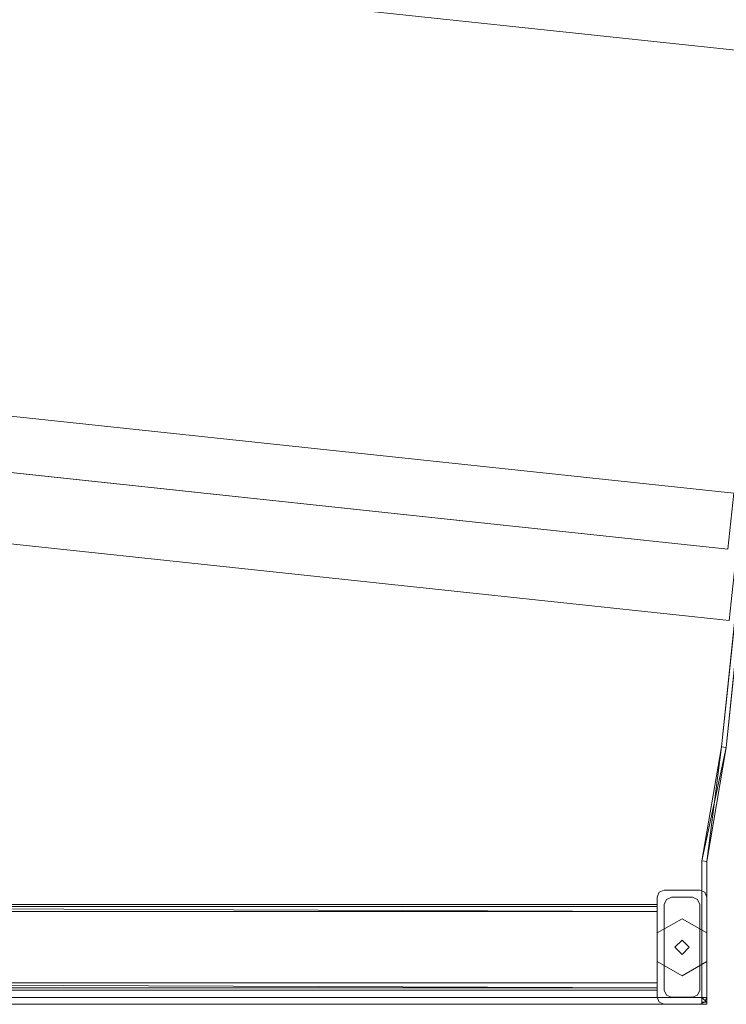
# Model space of a CAD drawing. Header units: inches. Extents: x -296 to -171, y 54 to 179.
# Tile 62 of 62: x -220 to -207, y 54 to 71. Entities that reach past the tile are written whole.
import ezdxf

# ---------------------------------------------------------------- set-up
doc = ezdxf.new("R2010")
doc.units = ezdxf.units.IN
doc.header["$LTSCALE"] = 0.299896
doc.header["$MEASUREMENT"] = 0
doc.layers.add('A-FURN-HAWORTH-ATT', color=7, linetype='Continuous')
doc.layers.add('CET Default', color=7, linetype='Continuous')
for name, color, linetype, true_color in [('A-FURN-P-WKSF', 1, 'Continuous', 0xff0000), ('CET color AntiqueWhite4', 7, 'Continuous', 0x87827b), ('CET color Grey80', 7, 'Continuous', 0xcccdc8), ('CET color NavajoWhite4', 7, 'Continuous', 0x81775f), ('CET color PaleTurquoise3', 7, 'Continuous', 0xa5d3d1)]:
    doc.layers.add(name, color=color, linetype=linetype, true_color=true_color)
doc.styles.add('Arial', font='arial.ttf')

# ---------------------------------------------------------------- blocks, each defined once
blk = doc.blocks.new('*C32')
at = {"layer": 'A-FURN-P-WKSF', "linetype": 'Continuous', "lineweight": 0}
blk.add_lwpolyline([(0, -24), (0, 0), (26.333, 0), (27.602, -1.26), (27.893, -1.397), (28.202, -1.484), (28.521, -1.518), (31.479, -1.518), (31.951, -1.432), (32.398, -1.26), (33.667, 0), (60, 0), (60, -30), (57.5, -30), (56.486, -29.914), (55.5, -29.66), (4.5, -24.34), (2.5, -24), (0, -24)], close=True, dxfattribs=at)
at = {"layer": 'A-FURN-HAWORTH-ATT', "linetype": 'Continuous', "style": 'Arial'}
for tag in ['CAPPN', 'CAPTG', 'CAPQT', 'CAPMC', 'CAPMG', 'L1', 'L2', 'L3', 'PSPN', 'PST1', 'PST2', 'PST3', 'PSQT', 'PSMC']:
    blk.add_attdef(tag, (0, 0), '', height=0.00394, dxfattribs=at).dxf.unprotected_set("ltscale", 0)
blk = doc.blocks.new('*C172')
at = {"layer": 'CET color Grey80', "linetype": 'Continuous', "lineweight": 0}
for points, invisible_edges in [([(0.118, -23.913, 29), (0.118, -0.118, 29), (0, 0, 28.882), (0.118, -23.913, 29)], 4), ([(0.118, -23.913, 29), (0, 0, 28.882), (0, -23.913, 28.882), (0.118, -23.913, 29)], 9), ([(0, -23.913, 28.882), (0, 0, 28.882), (0, 0, 27.868), (0, -23.913, 28.882)], 4), ([(0, -23.913, 28.882), (0, 0, 27.868), (0, -23.913, 27.868), (0, -23.913, 28.882)], 9), ([(0, -23.913, 27.868), (0, 0, 27.868), (0.118, -0.118, 27.75), (0, -23.913, 27.868)], 4), ([(0, -23.913, 27.868), (0.118, -0.118, 27.75), (0.118, -23.913, 27.75), (0, -23.913, 27.868)], 9), ([(2.51, -23.913, 29), (26.284, -0.118, 29), (0.118, -0.118, 29), (2.51, -23.913, 29)], 13), ([(2.51, -23.913, 29), (0.118, -0.118, 29), (0.118, -23.913, 29), (2.51, -23.913, 29)], 9), ([(0.118, -23.913, 27.75), (0.118, -0.118, 27.75), (0.118, -0.118, 29), (0.118, -23.913, 27.75)], 4), ([(0.118, -23.913, 27.75), (0.118, -0.118, 29), (0.118, -23.913, 29), (0.118, -23.913, 27.75)], 9), ([(2.51, -23.913, 29), (4.509, -24.253, 29), (26.284, -0.118, 29), (2.51, -23.913, 29)], 6), ([(55.519, -29.575, 29), (26.284, -0.118, 29), (4.509, -24.253, 29), (55.519, -29.575, 29)], 11), ([(0.038, -24, 27.83), (0, -24, 27.868), (0, -23.913, 27.868), (0.038, -24, 27.83)], 4), ([(0.038, -24, 27.83), (0, -23.913, 27.868), (0.038, -23.913, 27.83), (0.038, -24, 27.83)], 9), ([(0, -24, 27.868), (0, -24, 28.882), (0, -23.913, 28.882), (0, -24, 27.868)], 4), ([(0, -24, 27.868), (0, -23.913, 28.882), (0, -23.913, 27.868), (0, -24, 27.868)], 9), ([(0, -24, 28.882), (0.038, -24, 28.92), (0.038, -23.913, 28.92), (0, -24, 28.882)], 4), ([(0, -24, 28.882), (0.038, -23.913, 28.92), (0, -23.913, 28.882), (0, -24, 28.882)], 9), ([(2.51, -23.913, 27.75), (0.118, -23.913, 27.75), (0.118, -23.913, 29), (2.51, -23.913, 27.75)], 4), ([(2.51, -23.913, 27.75), (0.118, -23.913, 29), (2.51, -23.913, 29), (2.51, -23.913, 27.75)], 9), ([(2.51, -23.913, 29), (0.118, -23.913, 29), (0.118, -24, 28.92), (2.51, -23.913, 29)], 4), ([(2.51, -23.913, 29), (0.118, -24, 28.92), (2.503, -24, 28.92), (2.51, -23.913, 29)], 9), ([(2.503, -24, 27.83), (0.118, -24, 27.83), (0.118, -23.913, 27.75), (2.503, -24, 27.83)], 4), ([(2.503, -24, 27.83), (0.118, -23.913, 27.75), (2.51, -23.913, 27.75), (2.503, -24, 27.83)], 9), ([(4.509, -24.253, 27.75), (2.51, -23.913, 27.75), (2.51, -23.913, 29), (4.509, -24.253, 27.75)], 4), ([(4.509, -24.253, 27.75), (2.51, -23.913, 29), (4.509, -24.253, 29), (4.509, -24.253, 27.75)], 9), ([(0.118, -24, 27.83), (0.118, -24, 27.868), (0, -24, 27.868), (0.118, -24, 27.83)], 6), ([(0.118, -24, 27.83), (0, -24, 27.868), (0.038, -24, 27.83), (0.118, -24, 27.83)], 9), ([(0.118, -24, 27.868), (0.118, -24, 28.882), (0, -24, 28.882), (0.118, -24, 27.868)], 6), ([(0.118, -24, 27.868), (0, -24, 28.882), (0, -24, 27.868), (0.118, -24, 27.868)], 13), ([(0.118, -24, 28.882), (0.038, -24, 28.92), (0, -24, 28.882), (0.118, -24, 28.882)], 13), ([(0.118, -24, 28.882), (0.118, -24, 28.92), (0.038, -24, 28.92), (0.118, -24, 28.882)], 4), ([(2.503, -24, 28.92), (0.118, -24, 28.92), (0.118, -24, 27.83), (2.503, -24, 28.92)], 4), ([(2.503, -24, 28.92), (0.118, -24, 27.83), (2.503, -24, 27.83), (2.503, -24, 28.92)], 9), ([(4.497, -24.34, 28.92), (2.503, -24, 28.92), (2.503, -24, 27.83), (4.497, -24.34, 28.92)], 4), ([(4.497, -24.34, 28.92), (2.503, -24, 27.83), (4.497, -24.34, 27.83), (4.497, -24.34, 28.92)], 9), ([(55.519, -29.575, 27.75), (4.509, -24.253, 27.75), (4.509, -24.253, 29), (55.519, -29.575, 27.75)], 4), ([(55.519, -29.575, 27.75), (4.509, -24.253, 29), (55.519, -29.575, 29), (55.519, -29.575, 27.75)], 9)]:
    blk.add_3dface(points, dxfattribs=dict(at, invisible_edges=invisible_edges))
for points in [[(0.118, -23.913, 27.75), (0.118, -24, 27.83), (0.038, -24, 27.83), (0.118, -23.913, 27.75)], [(0.118, -24, 28.92), (0.118, -23.913, 29), (0.038, -24, 28.92), (0.118, -24, 28.92)], [(0.118, -23.913, 27.75), (0.038, -24, 27.83), (0.038, -23.913, 27.83), (0.118, -23.913, 27.75)], [(0.038, -24, 28.92), (0.118, -23.913, 29), (0.038, -23.913, 28.92), (0.038, -24, 28.92)], [(4.509, -24.253, 29), (2.51, -23.913, 29), (2.503, -24, 28.92), (4.509, -24.253, 29)], [(4.497, -24.34, 27.83), (2.503, -24, 27.83), (2.51, -23.913, 27.75), (4.497, -24.34, 27.83)], [(4.497, -24.34, 27.83), (2.51, -23.913, 27.75), (4.509, -24.253, 27.75), (4.497, -24.34, 27.83)], [(4.509, -24.253, 29), (2.503, -24, 28.92), (4.497, -24.34, 28.92), (4.509, -24.253, 29)], [(55.519, -29.575, 29), (4.509, -24.253, 29), (4.497, -24.34, 28.92), (55.519, -29.575, 29)], [(55.502, -29.66, 27.83), (4.497, -24.34, 27.83), (4.509, -24.253, 27.75), (55.502, -29.66, 27.83)], [(55.502, -29.66, 27.83), (4.509, -24.253, 27.75), (55.519, -29.575, 27.75), (55.502, -29.66, 27.83)]]:
    blk.add_3dface(points, dxfattribs=at)
at = {"layer": 'CET color NavajoWhite4', "linetype": 'Continuous', "lineweight": 0}
for points, invisible_edges in [([(2.51, -23.913, 27.75), (0.118, -0.118, 27.75), (26.284, -0.118, 27.75), (2.51, -23.913, 27.75)], 13), ([(2.51, -23.913, 27.75), (0.118, -23.913, 27.75), (0.118, -0.118, 27.75), (2.51, -23.913, 27.75)], 4), ([(2.51, -23.913, 27.75), (26.284, -0.118, 27.75), (4.509, -24.253, 27.75), (2.51, -23.913, 27.75)], 11), ([(55.519, -29.575, 27.75), (4.509, -24.253, 27.75), (26.284, -0.118, 27.75), (55.519, -29.575, 27.75)], 6)]:
    blk.add_3dface(points, dxfattribs=dict(at, invisible_edges=invisible_edges))
at = {"layer": 'CET color PaleTurquoise3', "linetype": 'Continuous', "lineweight": 0}
for points, invisible_edges in [([(0.25, -0.87, 26.375), (0.287, -0.87, 26.287), (0.25, -23.13, 26.375), (0.25, -0.87, 26.375)], 2), ([(0.287, -0.87, 26.287), (0.287, -23.13, 26.287), (0.25, -23.13, 26.375), (0.287, -0.87, 26.287)], 4), ([(0.25, -0.87, 27.625), (0.25, -0.87, 26.375), (0.25, -23.13, 27.625), (0.25, -0.87, 27.625)], 2), ([(0.25, -0.87, 26.375), (0.25, -23.13, 26.375), (0.25, -23.13, 27.625), (0.25, -0.87, 26.375)], 4), ([(0.287, -0.87, 27.713), (0.25, -0.87, 27.625), (0.287, -23.13, 27.713), (0.287, -0.87, 27.713)], 2), ([(0.25, -0.87, 27.625), (0.25, -23.13, 27.625), (0.287, -23.13, 27.713), (0.25, -0.87, 27.625)], 4), ([(0.25, -0.87, 21.125), (0.287, -0.87, 21.037), (0.25, -23.13, 21.125), (0.25, -0.87, 21.125)], 2), ([(0.287, -0.87, 21.037), (0.287, -23.13, 21.037), (0.25, -23.13, 21.125), (0.287, -0.87, 21.037)], 4), ([(0.25, -0.87, 21.515), (0.25, -0.87, 21.125), (0.25, -23.13, 21.515), (0.25, -0.87, 21.515)], 2), ([(0.25, -0.87, 21.125), (0.25, -23.13, 21.125), (0.25, -23.13, 21.515), (0.25, -0.87, 21.125)], 4), ([(0.287, -0.87, 21.603), (0.25, -0.87, 21.515), (0.287, -23.13, 21.603), (0.287, -0.87, 21.603)], 2), ([(0.25, -0.87, 21.515), (0.25, -23.13, 21.515), (0.287, -23.13, 21.603), (0.25, -0.87, 21.515)], 4), ([(0.375, -0.87, 27.75), (0.287, -0.87, 27.713), (0.375, -23.13, 27.75), (0.375, -0.87, 27.75)], 2), ([(0.287, -0.87, 27.713), (0.287, -23.13, 27.713), (0.375, -23.13, 27.75), (0.287, -0.87, 27.713)], 4), ([(0.375, -0.87, 21.64), (0.287, -0.87, 21.603), (0.375, -23.13, 21.64), (0.375, -0.87, 21.64)], 2), ([(0.287, -0.87, 21.603), (0.287, -23.13, 21.603), (0.375, -23.13, 21.64), (0.287, -0.87, 21.603)], 4), ([(1.625, -0.87, 27.75), (0.375, -0.87, 27.75), (1.625, -23.13, 27.75), (1.625, -0.87, 27.75)], 2), ([(0.375, -0.87, 27.75), (0.375, -23.13, 27.75), (1.625, -23.13, 27.75), (0.375, -0.87, 27.75)], 4), ([(0.375, -0.87, 26.25), (1.625, -0.87, 26.25), (0.375, -23.13, 26.25), (0.375, -0.87, 26.25)], 2), ([(1.625, -0.87, 26.25), (1.625, -23.13, 26.25), (0.375, -23.13, 26.25), (1.625, -0.87, 26.25)], 4), ([(1.625, -0.87, 21.64), (0.375, -0.87, 21.64), (1.625, -23.13, 21.64), (1.625, -0.87, 21.64)], 2), ([(0.375, -0.87, 21.64), (0.375, -23.13, 21.64), (1.625, -23.13, 21.64), (0.375, -0.87, 21.64)], 4), ([(0.375, -0.87, 21), (1.625, -0.87, 21), (0.375, -23.13, 21), (0.375, -0.87, 21)], 2), ([(1.625, -0.87, 21), (1.625, -23.13, 21), (0.375, -23.13, 21), (1.625, -0.87, 21)], 4), ([(1.713, -0.87, 27.713), (1.625, -0.87, 27.75), (1.713, -23.13, 27.713), (1.713, -0.87, 27.713)], 2), ([(1.625, -0.87, 27.75), (1.625, -23.13, 27.75), (1.713, -23.13, 27.713), (1.625, -0.87, 27.75)], 4), ([(1.713, -0.87, 21.603), (1.625, -0.87, 21.64), (1.713, -23.13, 21.603), (1.713, -0.87, 21.603)], 2), ([(1.625, -0.87, 21.64), (1.625, -23.13, 21.64), (1.713, -23.13, 21.603), (1.625, -0.87, 21.64)], 4), ([(1.75, -0.87, 27.625), (1.713, -0.87, 27.713), (1.75, -23.13, 27.625), (1.75, -0.87, 27.625)], 2), ([(1.713, -0.87, 27.713), (1.713, -23.13, 27.713), (1.75, -23.13, 27.625), (1.713, -0.87, 27.713)], 4), ([(1.713, -0.87, 26.287), (1.75, -0.87, 26.375), (1.713, -23.13, 26.287), (1.713, -0.87, 26.287)], 2), ([(1.75, -0.87, 26.375), (1.75, -23.13, 26.375), (1.713, -23.13, 26.287), (1.75, -0.87, 26.375)], 4), ([(1.75, -0.87, 21.515), (1.713, -0.87, 21.603), (1.75, -23.13, 21.515), (1.75, -0.87, 21.515)], 2), ([(1.713, -0.87, 21.603), (1.713, -23.13, 21.603), (1.75, -23.13, 21.515), (1.713, -0.87, 21.603)], 4), ([(1.713, -0.87, 21.037), (1.75, -0.87, 21.125), (1.713, -23.13, 21.037), (1.713, -0.87, 21.037)], 2), ([(1.75, -0.87, 21.125), (1.75, -23.13, 21.125), (1.713, -23.13, 21.037), (1.75, -0.87, 21.125)], 4), ([(1.75, -0.87, 26.375), (1.75, -0.87, 27.625), (1.75, -23.13, 26.375), (1.75, -0.87, 26.375)], 2), ([(1.75, -0.87, 27.625), (1.75, -23.13, 27.625), (1.75, -23.13, 26.375), (1.75, -0.87, 27.625)], 4), ([(1.75, -0.87, 21.125), (1.75, -0.87, 21.515), (1.75, -23.13, 21.125), (1.75, -0.87, 21.125)], 2), ([(1.75, -0.87, 21.515), (1.75, -23.13, 21.515), (1.75, -23.13, 21.125), (1.75, -0.87, 21.515)], 4), ([(1.875, -24, 3), (0, -23.255, 3), (0.037, -23.167, 3), (1.875, -24, 3)], 13), ([(0.037, -23.167, 27.75), (0, -23.255, 27.75), (1.875, -24, 27.75), (0.037, -23.167, 27.75)], 6), ([(0, -23.255, 27.75), (0.037, -23.167, 27.75), (0, -23.255, 3), (0, -23.255, 27.75)], 2), ([(0.037, -23.167, 27.75), (0.037, -23.167, 3), (0, -23.255, 3), (0.037, -23.167, 27.75)], 4), ([(1.875, -24, 3), (0, -23.875, 3), (0, -23.255, 3), (1.875, -24, 3)], 13), ([(0, -23.255, 27.75), (0, -23.875, 27.75), (1.875, -24, 27.75), (0, -23.255, 27.75)], 6), ([(0, -23.875, 27.75), (0, -23.255, 27.75), (0, -23.875, 3), (0, -23.875, 27.75)], 2), ([(0, -23.255, 27.75), (0, -23.255, 3), (0, -23.875, 3), (0, -23.255, 27.75)], 4), ([(1.875, -24, 3), (0.037, -23.167, 3), (0.125, -23.13, 3), (1.875, -24, 3)], 13), ([(0.125, -23.13, 27.75), (0.037, -23.167, 27.75), (1.875, -24, 27.75), (0.125, -23.13, 27.75)], 6), ([(0.037, -23.167, 27.75), (0.125, -23.13, 27.75), (0.037, -23.167, 3), (0.037, -23.167, 27.75)], 2), ([(0.125, -23.13, 27.75), (0.125, -23.13, 3), (0.037, -23.167, 3), (0.125, -23.13, 27.75)], 4), ([(1.875, -24, 3), (0.125, -23.13, 3), (1.875, -23.13, 3), (1.875, -24, 3)], 13), ([(1.875, -23.13, 27.75), (0.125, -23.13, 27.75), (1.875, -24, 27.75), (1.875, -23.13, 27.75)], 6), ([(0.125, -23.13, 27.75), (1.875, -23.13, 27.75), (0.125, -23.13, 3), (0.125, -23.13, 27.75)], 2), ([(1.875, -23.13, 27.75), (1.875, -23.13, 3), (0.125, -23.13, 3), (1.875, -23.13, 27.75)], 4), ([(1.75, -23.875, 0.5), (0.162, -23.292, 0.5), (0.25, -23.255, 0.5), (1.75, -23.875, 0.5)], 13), ([(0.25, -23.255, 7.25), (0.162, -23.292, 7.25), (1.75, -23.875, 7.25), (0.25, -23.255, 7.25)], 6), ([(0.25, -23.13, 27.625), (0.375, -23.13, 27.75), (0.287, -23.13, 27.713), (0.25, -23.13, 27.625)], 9), ([(0.25, -23.13, 27.625), (1.625, -23.13, 27.75), (0.375, -23.13, 27.75), (0.25, -23.13, 27.625)], 13), ([(0.25, -23.13, 27.625), (1.713, -23.13, 27.713), (1.625, -23.13, 27.75), (0.25, -23.13, 27.625)], 13), ([(0.25, -23.13, 27.625), (1.75, -23.13, 27.625), (1.713, -23.13, 27.713), (0.25, -23.13, 27.625)], 13), ([(0.25, -23.13, 27.625), (1.75, -23.13, 26.375), (1.75, -23.13, 27.625), (0.25, -23.13, 27.625)], 13), ([(0.25, -23.13, 27.625), (1.713, -23.13, 26.287), (1.75, -23.13, 26.375), (0.25, -23.13, 27.625)], 13), ([(0.25, -23.13, 27.625), (1.625, -23.13, 26.25), (1.713, -23.13, 26.287), (0.25, -23.13, 27.625)], 13), ([(0.25, -23.13, 27.625), (0.375, -23.13, 26.25), (1.625, -23.13, 26.25), (0.25, -23.13, 27.625)], 13), ([(0.25, -23.13, 27.625), (0.287, -23.13, 26.287), (0.375, -23.13, 26.25), (0.25, -23.13, 27.625)], 13), ([(0.25, -23.13, 27.625), (0.25, -23.13, 26.375), (0.287, -23.13, 26.287), (0.25, -23.13, 27.625)], 4), ([(0.25, -23.13, 21.515), (0.375, -23.13, 21.64), (0.287, -23.13, 21.603), (0.25, -23.13, 21.515)], 9), ([(0.25, -23.13, 21.515), (1.625, -23.13, 21.64), (0.375, -23.13, 21.64), (0.25, -23.13, 21.515)], 13), ([(0.25, -23.13, 21.515), (1.713, -23.13, 21.603), (1.625, -23.13, 21.64), (0.25, -23.13, 21.515)], 13), ([(0.25, -23.13, 21.515), (1.75, -23.13, 21.515), (1.713, -23.13, 21.603), (0.25, -23.13, 21.515)], 13), ([(0.25, -23.13, 21.515), (1.75, -23.13, 21.125), (1.75, -23.13, 21.515), (0.25, -23.13, 21.515)], 13), ([(0.25, -23.13, 21.515), (1.713, -23.13, 21.037), (1.75, -23.13, 21.125), (0.25, -23.13, 21.515)], 13), ([(0.25, -23.13, 21.515), (1.625, -23.13, 21), (1.713, -23.13, 21.037), (0.25, -23.13, 21.515)], 13), ([(0.25, -23.13, 21.515), (0.375, -23.13, 21), (1.625, -23.13, 21), (0.25, -23.13, 21.515)], 13), ([(0.25, -23.13, 21.515), (0.287, -23.13, 21.037), (0.375, -23.13, 21), (0.25, -23.13, 21.515)], 13), ([(0.25, -23.13, 21.515), (0.25, -23.13, 21.125), (0.287, -23.13, 21.037), (0.25, -23.13, 21.515)], 4), ([(1.75, -23.875, 0.5), (0.25, -23.255, 0.5), (1.75, -23.255, 0.5), (1.75, -23.875, 0.5)], 13), ([(1.75, -23.255, 7.25), (0.25, -23.255, 7.25), (1.75, -23.875, 7.25), (1.75, -23.255, 7.25)], 6), ([(0.25, -23.255, 7.25), (1.75, -23.255, 7.25), (0.25, -23.255, 0.5), (0.25, -23.255, 7.25)], 2), ([(1.75, -23.255, 7.25), (1.75, -23.255, 0.5), (0.25, -23.255, 0.5), (1.75, -23.255, 7.25)], 4), ([(1.25, -23.132, 0), (1.5, -23.565, 0), (0.5, -23.565, 0), (1.25, -23.132, 0)], 6), ([(0.5, -23.565, 0.25), (1.5, -23.565, 0.25), (1.25, -23.132, 0.25), (0.5, -23.565, 0.25)], 13), ([(0.75, -23.132, 0), (1.25, -23.132, 0), (0.5, -23.565, 0), (0.75, -23.132, 0)], 2), ([(0.5, -23.565, 0.25), (1.25, -23.132, 0.25), (0.75, -23.132, 0.25), (0.5, -23.565, 0.25)], 9), ([(0.5, -23.565, 0), (0.5, -23.565, 0.25), (0.75, -23.132, 0.25), (0.5, -23.565, 0)], 4), ([(0.5, -23.565, 0), (0.75, -23.132, 0.25), (0.75, -23.132, 0), (0.5, -23.565, 0)], 9), ([(0.75, -23.132, 0), (1.25, -23.132, 0.25), (1.25, -23.132, 0), (0.75, -23.132, 0)], 9), ([(0.75, -23.132, 0), (0.75, -23.132, 0.25), (1.25, -23.132, 0.25), (0.75, -23.132, 0)], 4), ([(1.25, -23.132, 0), (1.5, -23.565, 0.25), (1.5, -23.565, 0), (1.25, -23.132, 0)], 9), ([(1.25, -23.132, 0), (1.25, -23.132, 0.25), (1.5, -23.565, 0.25), (1.25, -23.132, 0)], 4), ([(1.75, -23.875, 0.5), (1.75, -23.255, 0.5), (1.838, -23.292, 0.5), (1.75, -23.875, 0.5)], 13), ([(1.838, -23.292, 7.25), (1.75, -23.255, 7.25), (1.75, -23.875, 7.25), (1.838, -23.292, 7.25)], 6), ([(1.875, -24, 3), (1.875, -23.13, 3), (1.963, -23.167, 3), (1.875, -24, 3)], 13), ([(1.963, -23.167, 27.75), (1.875, -23.13, 27.75), (1.875, -24, 27.75), (1.963, -23.167, 27.75)], 6), ([(1.875, -23.13, 27.75), (1.963, -23.167, 27.75), (1.875, -23.13, 3), (1.875, -23.13, 27.75)], 2), ([(1.963, -23.167, 27.75), (1.963, -23.167, 3), (1.875, -23.13, 3), (1.963, -23.167, 27.75)], 4), ([(1.875, -24, 3), (1.963, -23.167, 3), (2, -23.255, 3), (1.875, -24, 3)], 13), ([(2, -23.255, 27.75), (1.963, -23.167, 27.75), (1.875, -24, 27.75), (2, -23.255, 27.75)], 6), ([(1.875, -24, 3), (2, -23.255, 3), (2, -23.875, 3), (1.875, -24, 3)], 13), ([(2, -23.875, 27.75), (2, -23.255, 27.75), (1.875, -24, 27.75), (2, -23.875, 27.75)], 6), ([(1.963, -23.167, 27.75), (2, -23.255, 27.75), (1.963, -23.167, 3), (1.963, -23.167, 27.75)], 2), ([(2, -23.255, 27.75), (2, -23.255, 3), (1.963, -23.167, 3), (2, -23.255, 27.75)], 4), ([(2, -23.255, 27.75), (2, -23.875, 27.75), (2, -23.255, 3), (2, -23.255, 27.75)], 2), ([(2, -23.875, 27.75), (2, -23.875, 3), (2, -23.255, 3), (2, -23.875, 27.75)], 4), ([(1.75, -23.875, 0.5), (0.125, -23.38, 0.5), (0.162, -23.292, 0.5), (1.75, -23.875, 0.5)], 13), ([(0.162, -23.292, 7.25), (0.125, -23.38, 7.25), (1.75, -23.875, 7.25), (0.162, -23.292, 7.25)], 6), ([(0.125, -23.38, 7.25), (0.162, -23.292, 7.25), (0.125, -23.38, 0.5), (0.125, -23.38, 7.25)], 2), ([(0.162, -23.292, 7.25), (0.162, -23.292, 0.5), (0.125, -23.38, 0.5), (0.162, -23.292, 7.25)], 4), ([(1.75, -23.875, 0.5), (0.125, -23.75, 0.5), (0.125, -23.38, 0.5), (1.75, -23.875, 0.5)], 13), ([(0.125, -23.38, 7.25), (0.125, -23.75, 7.25), (1.75, -23.875, 7.25), (0.125, -23.38, 7.25)], 6), ([(0.125, -23.75, 7.25), (0.125, -23.38, 7.25), (0.125, -23.75, 0.5), (0.125, -23.75, 7.25)], 2), ([(0.125, -23.38, 7.25), (0.125, -23.38, 0.5), (0.125, -23.75, 0.5), (0.125, -23.38, 7.25)], 4), ([(1.125, -23.565, 0.5), (1, -23.44, 0.5), (0.875, -23.565, 0.5), (1.125, -23.565, 0.5)], 4), ([(1.125, -23.565, 0.25), (0.875, -23.565, 0.25), (1, -23.44, 0.25), (1.125, -23.565, 0.25)], 9), ([(1, -23.44, 0.25), (0.875, -23.565, 0.25), (0.875, -23.565, 0.5), (1, -23.44, 0.25)], 4), ([(1, -23.44, 0.25), (0.875, -23.565, 0.5), (1, -23.44, 0.5), (1, -23.44, 0.25)], 9), ([(1.125, -23.565, 0.25), (1, -23.44, 0.25), (1, -23.44, 0.5), (1.125, -23.565, 0.25)], 4), ([(1.125, -23.565, 0.25), (1, -23.44, 0.5), (1.125, -23.565, 0.5), (1.125, -23.565, 0.25)], 9), ([(1.75, -23.875, 0.5), (1.838, -23.292, 0.5), (1.875, -23.38, 0.5), (1.75, -23.875, 0.5)], 13), ([(1.875, -23.38, 7.25), (1.838, -23.292, 7.25), (1.75, -23.875, 7.25), (1.875, -23.38, 7.25)], 6), ([(1.75, -23.875, 0.5), (1.875, -23.38, 0.5), (1.875, -23.75, 0.5), (1.75, -23.875, 0.5)], 13), ([(1.875, -23.75, 7.25), (1.875, -23.38, 7.25), (1.75, -23.875, 7.25), (1.875, -23.75, 7.25)], 6), ([(1.875, -23.38, 7.25), (1.875, -23.75, 7.25), (1.875, -23.38, 0.5), (1.875, -23.38, 7.25)], 2), ([(1.875, -23.75, 7.25), (1.875, -23.75, 0.5), (1.875, -23.38, 0.5), (1.875, -23.75, 7.25)], 4), ([(0.75, -23.998, 0), (0.5, -23.565, 0.25), (0.5, -23.565, 0), (0.75, -23.998, 0)], 9), ([(0.75, -23.998, 0), (0.75, -23.998, 0.25), (0.5, -23.565, 0.25), (0.75, -23.998, 0)], 4), ([(1.25, -23.998, 0), (0.75, -23.998, 0), (0.5, -23.565, 0), (1.25, -23.998, 0)], 4), ([(0.5, -23.565, 0.25), (0.75, -23.998, 0.25), (1.25, -23.998, 0.25), (0.5, -23.565, 0.25)], 4), ([(1.5, -23.565, 0), (1.25, -23.998, 0), (0.5, -23.565, 0), (1.5, -23.565, 0)], 6), ([(0.5, -23.565, 0.25), (1.25, -23.998, 0.25), (1.5, -23.565, 0.25), (0.5, -23.565, 0.25)], 13), ([(1.125, -23.565, 0.5), (0.875, -23.565, 0.5), (1, -23.69, 0.5), (1.125, -23.565, 0.5)], 9), ([(1.125, -23.565, 0.25), (1, -23.69, 0.25), (0.875, -23.565, 0.25), (1.125, -23.565, 0.25)], 4), ([(0.875, -23.565, 0.25), (1, -23.69, 0.25), (1, -23.69, 0.5), (0.875, -23.565, 0.25)], 4), ([(0.875, -23.565, 0.25), (1, -23.69, 0.5), (0.875, -23.565, 0.5), (0.875, -23.565, 0.25)], 9), ([(1, -23.69, 0.25), (1.125, -23.565, 0.25), (1.125, -23.565, 0.5), (1, -23.69, 0.25)], 4), ([(1, -23.69, 0.25), (1.125, -23.565, 0.5), (1, -23.69, 0.5), (1, -23.69, 0.25)], 9), ([(1.5, -23.565, 0), (1.25, -23.998, 0.25), (1.25, -23.998, 0), (1.5, -23.565, 0)], 9), ([(1.5, -23.565, 0), (1.5, -23.565, 0.25), (1.25, -23.998, 0.25), (1.5, -23.565, 0)], 4), ([(1.75, -23.875, 0.5), (0.162, -23.838, 0.5), (0.125, -23.75, 0.5), (1.75, -23.875, 0.5)], 13), ([(0.125, -23.75, 7.25), (0.162, -23.838, 7.25), (1.75, -23.875, 7.25), (0.125, -23.75, 7.25)], 6), ([(0.162, -23.838, 7.25), (0.125, -23.75, 7.25), (0.162, -23.838, 0.5), (0.162, -23.838, 7.25)], 2), ([(0.125, -23.75, 7.25), (0.125, -23.75, 0.5), (0.162, -23.838, 0.5), (0.125, -23.75, 7.25)], 4), ([(1.75, -23.875, 0.5), (1.875, -23.75, 0.5), (1.838, -23.838, 0.5), (1.75, -23.875, 0.5)], 9), ([(1.838, -23.838, 7.25), (1.875, -23.75, 7.25), (1.75, -23.875, 7.25), (1.838, -23.838, 7.25)], 2), ([(1.875, -24, 3), (0.037, -23.963, 3), (0, -23.875, 3), (1.875, -24, 3)], 13), ([(0, -23.875, 27.75), (0.037, -23.963, 27.75), (1.875, -24, 27.75), (0, -23.875, 27.75)], 6), ([(0.037, -23.963, 27.75), (0, -23.875, 27.75), (0.037, -23.963, 3), (0.037, -23.963, 27.75)], 2), ([(0, -23.875, 27.75), (0, -23.875, 3), (0.037, -23.963, 3), (0, -23.875, 27.75)], 4), ([(0.125, -24, 27.75), (0.037, -23.963, 27.75), (0.125, -24, 3), (0.125, -24, 27.75)], 2), ([(0.037, -23.963, 27.75), (0.037, -23.963, 3), (0.125, -24, 3), (0.037, -23.963, 27.75)], 4), ([(1.875, -24, 3), (0.125, -24, 3), (0.037, -23.963, 3), (1.875, -24, 3)], 4), ([(0.037, -23.963, 27.75), (0.125, -24, 27.75), (1.875, -24, 27.75), (0.037, -23.963, 27.75)], 4), ([(1.75, -23.875, 0.5), (0.25, -23.875, 0.5), (0.162, -23.838, 0.5), (1.75, -23.875, 0.5)], 4), ([(0.162, -23.838, 7.25), (0.25, -23.875, 7.25), (1.75, -23.875, 7.25), (0.162, -23.838, 7.25)], 4), ([(1.75, -23.875, 7.25), (0.25, -23.875, 7.25), (1.75, -23.875, 0.5), (1.75, -23.875, 7.25)], 2), ([(0.25, -23.875, 7.25), (0.25, -23.875, 0.5), (1.75, -23.875, 0.5), (0.25, -23.875, 7.25)], 4), ([(1.838, -23.838, 7.25), (1.75, -23.875, 7.25), (1.838, -23.838, 0.5), (1.838, -23.838, 7.25)], 2), ([(1.75, -23.875, 7.25), (1.75, -23.875, 0.5), (1.838, -23.838, 0.5), (1.75, -23.875, 7.25)], 4), ([(1.875, -24, 3), (2, -23.875, 3), (1.963, -23.963, 3), (1.875, -24, 3)], 9), ([(1.963, -23.963, 27.75), (2, -23.875, 27.75), (1.875, -24, 27.75), (1.963, -23.963, 27.75)], 2), ([(1.963, -23.963, 27.75), (1.875, -24, 27.75), (1.963, -23.963, 3), (1.963, -23.963, 27.75)], 2), ([(1.875, -24, 27.75), (1.875, -24, 3), (1.963, -23.963, 3), (1.875, -24, 27.75)], 4), ([(1.875, -24, 27.75), (0.125, -24, 27.75), (1.875, -24, 3), (1.875, -24, 27.75)], 2), ([(0.125, -24, 27.75), (0.125, -24, 3), (1.875, -24, 3), (0.125, -24, 27.75)], 4), ([(1.25, -23.998, 0), (0.75, -23.998, 0.25), (0.75, -23.998, 0), (1.25, -23.998, 0)], 9), ([(1.25, -23.998, 0), (1.25, -23.998, 0.25), (0.75, -23.998, 0.25), (1.25, -23.998, 0)], 4)]:
    blk.add_3dface(points, dxfattribs=dict(at, invisible_edges=invisible_edges))
for points in [[(0.287, -0.87, 26.287), (0.375, -0.87, 26.25), (0.287, -23.13, 26.287), (0.287, -0.87, 26.287)], [(0.375, -0.87, 26.25), (0.375, -23.13, 26.25), (0.287, -23.13, 26.287), (0.375, -0.87, 26.25)], [(0.287, -0.87, 21.037), (0.375, -0.87, 21), (0.287, -23.13, 21.037), (0.287, -0.87, 21.037)], [(0.375, -0.87, 21), (0.375, -23.13, 21), (0.287, -23.13, 21.037), (0.375, -0.87, 21)], [(1.625, -0.87, 26.25), (1.713, -0.87, 26.287), (1.625, -23.13, 26.25), (1.625, -0.87, 26.25)], [(1.713, -0.87, 26.287), (1.713, -23.13, 26.287), (1.625, -23.13, 26.25), (1.713, -0.87, 26.287)], [(1.625, -0.87, 21), (1.713, -0.87, 21.037), (1.625, -23.13, 21), (1.625, -0.87, 21)], [(1.713, -0.87, 21.037), (1.713, -23.13, 21.037), (1.625, -23.13, 21), (1.713, -0.87, 21.037)], [(0.162, -23.292, 7.25), (0.25, -23.255, 7.25), (0.162, -23.292, 0.5), (0.162, -23.292, 7.25)], [(0.25, -23.255, 7.25), (0.25, -23.255, 0.5), (0.162, -23.292, 0.5), (0.25, -23.255, 7.25)], [(1.75, -23.255, 7.25), (1.838, -23.292, 7.25), (1.75, -23.255, 0.5), (1.75, -23.255, 7.25)], [(1.838, -23.292, 7.25), (1.838, -23.292, 0.5), (1.75, -23.255, 0.5), (1.838, -23.292, 7.25)], [(1.838, -23.292, 7.25), (1.875, -23.38, 7.25), (1.838, -23.292, 0.5), (1.838, -23.292, 7.25)], [(1.875, -23.38, 7.25), (1.875, -23.38, 0.5), (1.838, -23.292, 0.5), (1.875, -23.38, 7.25)], [(1.875, -23.75, 7.25), (1.838, -23.838, 7.25), (1.875, -23.75, 0.5), (1.875, -23.75, 7.25)], [(1.838, -23.838, 7.25), (1.838, -23.838, 0.5), (1.875, -23.75, 0.5), (1.838, -23.838, 7.25)], [(0.25, -23.875, 7.25), (0.162, -23.838, 7.25), (0.25, -23.875, 0.5), (0.25, -23.875, 7.25)], [(0.162, -23.838, 7.25), (0.162, -23.838, 0.5), (0.25, -23.875, 0.5), (0.162, -23.838, 7.25)], [(2, -23.875, 27.75), (1.963, -23.963, 27.75), (2, -23.875, 3), (2, -23.875, 27.75)], [(1.963, -23.963, 27.75), (1.963, -23.963, 3), (2, -23.875, 3), (1.963, -23.963, 27.75)]]:
    blk.add_3dface(points, dxfattribs=at)
blk = doc.blocks.new('*C179')
at = {"layer": 'CET Default', "linetype": 'Continuous', "lineweight": 0, "rotation": 89.9999999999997}
blk.add_blockref('*C172', (-231.516, 54.109), dxfattribs=at)
blk = doc.blocks.new('*C91')
at = {"layer": 'CET color AntiqueWhite4', "linetype": 'Continuous', "lineweight": 0}
for points, invisible_edges in [([(0, 0.528, 0.34), (0, 19.517, 0.129), (0, 0.528, 0.129), (0, 0.528, 0.34)], 13), ([(0, 0.528, 0.34), (0, 19.517, 0.34), (0, 19.517, 0.129), (0, 0.528, 0.34)], 4), ([(29.568, 19.517, 0.129), (29.568, 0.528, 0.129), (0, 19.517, 0.129), (29.568, 19.517, 0.129)], 2), ([(29.568, 0.528, 0.129), (0, 0.528, 0.129), (0, 19.517, 0.129), (29.568, 0.528, 0.129)], 4), ([(29.568, 0.528, 0.34), (29.568, 19.517, 0.34), (0, 0.528, 0.34), (29.568, 0.528, 0.34)], 2), ([(29.568, 19.517, 0.34), (0, 19.517, 0.34), (0, 0.528, 0.34), (29.568, 19.517, 0.34)], 4), ([(2.224, 18.545, 0), (2.224, 0.68, 0), (1.24, 0.68, 0), (2.224, 18.545, 0)], 4), ([(2.224, 18.545, 0), (1.24, 0.68, 0), (1.24, 18.545, 0), (2.224, 18.545, 0)], 9), ([(1.24, 0.68, 0.129), (1.24, 18.545, 0.129), (1.24, 18.545, 0), (1.24, 0.68, 0.129)], 4), ([(1.24, 0.68, 0.129), (1.24, 18.545, 0), (1.24, 0.68, 0), (1.24, 0.68, 0.129)], 9), ([(2.224, 0.68, 0.129), (2.224, 18.545, 0.129), (1.24, 18.545, 0.129), (2.224, 0.68, 0.129)], 4), ([(2.224, 0.68, 0.129), (1.24, 18.545, 0.129), (1.24, 0.68, 0.129), (2.224, 0.68, 0.129)], 9), ([(2.224, 0.68, 0), (2.224, 18.545, 0), (2.224, 18.545, 0.129), (2.224, 0.68, 0)], 4), ([(2.224, 0.68, 0), (2.224, 18.545, 0.129), (2.224, 0.68, 0.129), (2.224, 0.68, 0)], 9), ([(10.925, 18.545, 0), (10.925, 0.68, 0), (9.941, 0.68, 0), (10.925, 18.545, 0)], 4), ([(10.925, 18.545, 0), (9.941, 0.68, 0), (9.941, 18.545, 0), (10.925, 18.545, 0)], 9), ([(9.941, 0.68, 0.129), (9.941, 18.545, 0.129), (9.941, 18.545, 0), (9.941, 0.68, 0.129)], 4), ([(9.941, 0.68, 0.129), (9.941, 18.545, 0), (9.941, 0.68, 0), (9.941, 0.68, 0.129)], 9), ([(10.925, 0.68, 0.129), (9.941, 18.545, 0.129), (9.941, 0.68, 0.129), (10.925, 0.68, 0.129)], 9)]:
    blk.add_3dface(points, dxfattribs=dict(at, invisible_edges=invisible_edges))
blk = doc.blocks.new('*C93')
at = {"layer": 'CET Default', "linetype": 'Continuous', "lineweight": 0, "rotation": 83.9168767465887}
blk.add_blockref('*C91', (-206.602, 60.777, 29), dxfattribs=at)

msp = doc.modelspace()

# ---------------------------------------------------------------- block references
at = {"layer": 'CET Default', "linetype": 'Continuous', "lineweight": 0}
for name in ['*C179', '*C93']:
    msp.add_blockref(name, (0, 0), dxfattribs=at)
at = {"layer": 'CET Default', "linetype": 'Continuous', "lineweight": 0, "rotation": 89.9999999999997}
msp.add_blockref('*C32', (-231.516, 54.109), dxfattribs=at)

doc.saveas('drawing.dxf')
